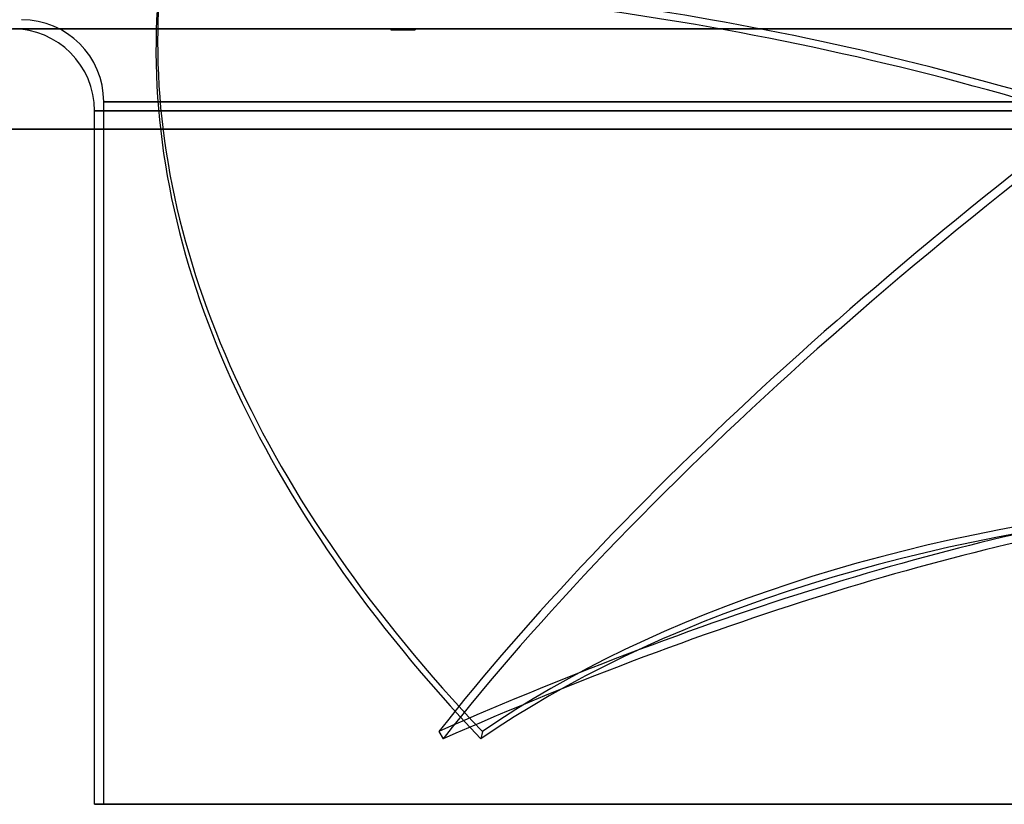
# Model space of a CAD drawing. Header units: millimetres. Extents: x -243 to 243, y -86 to 92.
# Tile 2 of 79: x -188 to -80, y -86 to 0. Entities that reach past the tile are written whole.
import ezdxf

# ---------------------------------------------------------------- set-up
doc = ezdxf.new("R2010")
doc.units = ezdxf.units.MM
doc.layers.add('MAIN-1', color=7, linetype='Continuous')

msp = doc.modelspace()

# ---------------------------------------------------------------- linework, layer by layer
at = {"layer": 'MAIN-1'}
for p, q in [((-221.5, -1), (221.5, -1)), ((-221.5, -1), (221.5, -1)), ((189, -1), (-189, -1)), ((-189, -1), (189, -1)), ((-147.52, -1), (-147.14, -1)), ((-147.52, -1), (-147.52, -1.1)), ((-146.91, -1), (-147.52, -1)), ((-147.46, -1), (-147.33, -1)), ((-147.46, -1), (-147.46, -1.1)), ((-146.63, -1), (-147.46, -1)), ((-147.33, -1), (-146.34, -1)), ((-147.33, -1), (-147.33, -1.1)), ((-147.14, -1), (-147.14, -1.1)), ((-147.14, -1), (-146.04, -1)), ((-146.91, -1), (-146.91, -1.1)), ((-145.75, -1), (-146.91, -1)), ((-146.63, -1), (-146.63, -1.1)), ((-145.48, -1), (-146.63, -1)), ((-146.34, -1), (-145.24, -1)), ((-146.34, -1), (-146.34, -1.1)), ((-146.04, -1), (-145.05, -1)), ((-146.04, -1), (-146.04, -1.1)), ((-145.75, -1), (-145.75, -1.1)), ((-144.92, -1), (-145.75, -1)), ((-145.48, -1), (-145.48, -1.1)), ((-144.86, -1), (-145.48, -1)), ((-145.24, -1), (-145.24, -1.1)), ((-145.24, -1), (-144.86, -1)), ((-145.05, -1), (-144.92, -1)), ((-145.05, -1), (-145.05, -1.1)), ((-144.92, -1), (-144.92, -1.1)), ((-144.86, -1), (-144.86, -1.1)), ((-147.52, -1.1), (-147.46, -1.1)), ((-146.91, -1.1), (-147.52, -1.1)), ((-147.46, -1.1), (-147.14, -1.1)), ((-147.46, -1.1), (-147.33, -1.1)), ((-146.63, -1.1), (-147.46, -1.1)), ((-147.33, -1.1), (-146.34, -1.1)), ((-147.14, -1.1), (-146.04, -1.1)), ((-145.75, -1.1), (-146.91, -1.1)), ((-145.48, -1.1), (-146.63, -1.1)), ((-146.34, -1.1), (-145.24, -1.1)), ((-146.04, -1.1), (-145.05, -1.1)), ((-144.92, -1.1), (-145.75, -1.1)), ((-144.86, -1.1), (-145.48, -1.1)), ((-145.24, -1.1), (-144.86, -1.1)), ((-145.05, -1.1), (-144.92, -1.1)), ((0, -9), (-179, -9)), ((-179, -9), (0, -9)), ((-179, -86), (-179, -9)), ((0, -10), (-180, -10)), ((-180, -10), (0, -10)), ((-180, -12), (-180, -10)), ((222.5, -12), (-222.5, -12)), ((-222.5, -12), (222.5, -12)), ((-221.5, -12), (221.5, -12)), ((221.5, -12), (-221.5, -12)), ((-180, -86), (-180, -12)), ((-142.28, -78.02), (-141.8, -78.83)), ((-137.49, -78.02), (-137.67, -78.83)), ((0, -86), (-180, -86)), ((-180, -86), (0, -86)), ((0, -86), (-179, -86))]:
    msp.add_line(p, q, dxfattribs=at)
for centre in [(-189, -10), (-188, -9)]:
    msp.add_arc(centre, 9, 0, 90, dxfattribs=at)
for centre, major_axis, ratio, start_param, end_param in [((51.16, -36.6), (-222.51, 49.96), 0.559017, 0.067745, 0.105379), ((50.98, -37.4), (222.51, -49.96), 0.559017, -3.073847, -3.042493), ((-120.51, -105.34), (181.64, -40.78), 0.559017, 1.386648, 1.952701), ((31.8, -37.4), (196.6, 115.56), 0.345492, 1.788027, 2.416345), ((-120.33, -104.54), (-181.64, 40.78), 0.559017, -1.48886, -1.365507), ((50.98, -37.4), (222.51, -49.96), 0.559017, -3.042493, -2.445529), ((51.16, -36.6), (-222.51, 49.96), 0.559017, 0.105379, 0.696064), ((31.33, -36.6), (-196.6, -115.56), 0.345492, -1.315932, -0.725247), ((-120.33, -104.54), (-181.64, 40.78), 0.559017, -1.754945, -1.48886), ((-163.33, -160.99), (-160.49, -94.33), 0.345492, -2.447579, -1.900047), ((-162.85, -161.8), (-160.49, -94.33), 0.345492, -2.447579, -1.900047), ((13.05, -161.8), (-181.64, 40.78), 0.559017, -1.026268, -0.478736), ((13.23, -160.99), (-181.64, 40.78), 0.559017, -1.026268, -0.478736)]:
    msp.add_ellipse(centre, major_axis=major_axis, ratio=ratio, start_param=start_param, end_param=end_param, dxfattribs=at)

doc.saveas('drawing.dxf')
